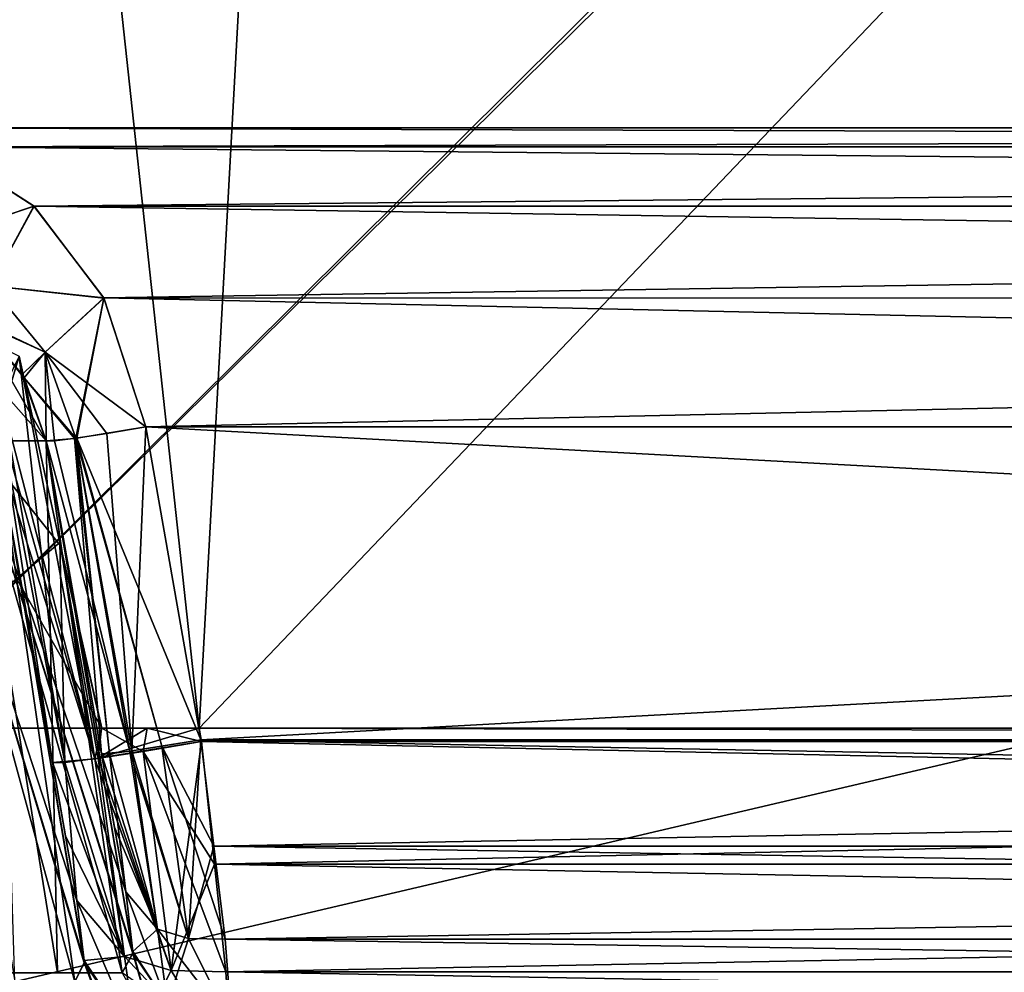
# Model space of a CAD drawing. Header units: millimetres. Extents: x -269 to 269, y -16 to 416.
# Tile 12 of 171: x -192 to -153, y 5 to 43. Entities that reach past the tile are written whole.
import ezdxf

# ---------------------------------------------------------------- set-up
doc = ezdxf.new("R2010")
doc.units = ezdxf.units.MM
doc.header["$LTSCALE"] = 65.185185
for name, color, linetype in [('139', 7, 'CONTINUOUS'), ('140', 7, 'CONTINUOUS'), ('159', 7, 'CONTINUOUS'), ('16', 7, 'CONTINUOUS'), ('160', 7, 'CONTINUOUS'), ('17', 7, 'CONTINUOUS'), ('171', 7, 'CONTINUOUS'), ('195', 7, 'CONTINUOUS'), ('196', 7, 'CONTINUOUS'), ('197', 7, 'CONTINUOUS'), ('199', 7, 'CONTINUOUS'), ('200', 7, 'CONTINUOUS'), ('210', 7, 'CONTINUOUS'), ('214', 7, 'CONTINUOUS'), ('215', 7, 'CONTINUOUS'), ('216', 7, 'CONTINUOUS'), ('217', 7, 'CONTINUOUS'), ('218', 7, 'CONTINUOUS'), ('229', 7, 'CONTINUOUS'), ('232', 7, 'CONTINUOUS'), ('36', 7, 'CONTINUOUS'), ('37', 7, 'CONTINUOUS'), ('41', 7, 'CONTINUOUS'), ('42', 7, 'CONTINUOUS'), ('5', 7, 'CONTINUOUS'), ('52', 7, 'CONTINUOUS'), ('53', 7, 'CONTINUOUS'), ('54', 7, 'CONTINUOUS'), ('55', 7, 'CONTINUOUS'), ('57', 7, 'CONTINUOUS'), ('58', 7, 'CONTINUOUS'), ('66', 7, 'CONTINUOUS'), ('67', 7, 'CONTINUOUS'), ('69', 7, 'CONTINUOUS'), ('7', 7, 'CONTINUOUS'), ('70', 7, 'CONTINUOUS'), ('71', 7, 'CONTINUOUS'), ('74', 7, 'CONTINUOUS'), ('75', 7, 'CONTINUOUS'), ('78', 7, 'CONTINUOUS')]:
    doc.layers.add(name, color=color, linetype=linetype)

msp = doc.modelspace()

# ---------------------------------------------------------------- linework, layer by layer
at = {"layer": '139', "linetype": 'Continuous'}
for points in [[(-172.75, 322, -13.616), (-218.213, 322, -13.616), (-198.134, 15, -24.337), (-172.75, 322, -13.616)], [(-172.75, 322, -13.616), (-198.134, 15, -24.337), (-172.75, 239, -16.514), (-172.75, 322, -13.616)], [(-198.134, 15, -24.337), (-184.985, 15, -24.337), (28.75, 239, -16.514), (-198.134, 15, -24.337)], [(-172.75, 239, -16.514), (-198.134, 15, -24.337), (-171.25, 239, -16.514), (-172.75, 239, -16.514)], [(-171.25, 239, -16.514), (-198.134, 15, -24.337), (27.25, 239, -16.514), (-171.25, 239, -16.514)], [(27.25, 239, -16.514), (-198.134, 15, -24.337), (28.75, 239, -16.514), (27.25, 239, -16.514)], [(28.75, 239, -16.514), (-184.985, 15, -24.337), (40.985, 15, -24.337), (28.75, 239, -16.514)], [(-184.985, 15, -24.337), (-184.893, 14.477, -24.355), (40.985, 15, -24.337), (-184.985, 15, -24.337)], [(40.985, 15, -24.337), (-184.893, 14.477, -24.355), (40.893, 14.477, -24.355), (40.985, 15, -24.337)]]:
    msp.add_3dface(points, dxfattribs=at)
at = {"layer": '140', "linetype": 'Continuous'}
for points in [[(40.893, 14.477, -24.355), (-184.893, 14.477, -24.355), (-184.379, 9.618, -25.345), (40.893, 14.477, -24.355)], [(40.893, 14.477, -24.355), (-184.379, 9.618, -25.345), (40.379, 9.618, -25.344), (40.893, 14.477, -24.355)], [(-184.379, 9.618, -25.345), (-183.928, 5.354, -27.858), (40.379, 9.618, -25.344), (-184.379, 9.618, -25.345)], [(40.379, 9.618, -25.344), (-183.928, 5.354, -27.858), (39.928, 5.354, -27.858), (40.379, 9.618, -25.344)], [(-183.928, 5.354, -27.858), (-183.672, 1.415, -32.985), (39.928, 5.354, -27.858), (-183.928, 5.354, -27.858)], [(39.928, 5.354, -27.858), (-183.672, 1.415, -32.985), (39.672, 1.416, -32.985), (39.928, 5.354, -27.858)]]:
    msp.add_3dface(points, dxfattribs=at)
at = {"layer": '159', "linetype": 'Continuous'}
for points in [[(-184.893, 14.477, -322.645), (40.893, 14.477, -322.645), (40.379, 9.618, -321.655), (-184.893, 14.477, -322.645)], [(-184.379, 9.618, -321.656), (-184.893, 14.477, -322.645), (40.379, 9.618, -321.655), (-184.379, 9.618, -321.656)], [(-183.928, 5.354, -319.142), (-184.379, 9.618, -321.656), (39.928, 5.354, -319.142), (-183.928, 5.354, -319.142)], [(39.928, 5.354, -319.142), (-184.379, 9.618, -321.656), (40.379, 9.618, -321.655), (39.928, 5.354, -319.142)], [(-183.672, 1.416, -314.015), (-183.928, 5.354, -319.142), (39.672, 1.415, -314.015), (-183.672, 1.416, -314.015)], [(39.672, 1.415, -314.015), (-183.928, 5.354, -319.142), (39.928, 5.354, -319.142), (39.672, 1.415, -314.015)]]:
    msp.add_3dface(points, dxfattribs=at)
at = {"layer": '16', "linetype": 'Continuous'}
for points in [[(74.339, 324, -331.453), (-218.339, 324, -331.453), (-199.685, 38.791, -321.493), (74.339, 324, -331.453)], [(-198.928, 38.791, -321.493), (74.339, 324, -331.453), (-199.685, 38.791, -321.493), (-198.928, 38.791, -321.493)], [(74.339, 324, -331.453), (-198.928, 38.791, -321.493), (54.928, 38.791, -321.493), (74.339, 324, -331.453)], [(-198.928, 38.791, -321.493), (-195.202, 38.043, -321.467), (54.928, 38.791, -321.493), (-198.928, 38.791, -321.493)], [(54.928, 38.791, -321.493), (-195.202, 38.043, -321.467), (51.205, 38.044, -321.467), (54.928, 38.791, -321.493)], [(51.205, 38.044, -321.467), (-195.202, 38.043, -321.467), (47.539, 35.698, -321.385), (51.205, 38.044, -321.467)], [(-195.202, 38.043, -321.467), (-191.532, 35.691, -321.385), (47.539, 35.698, -321.385), (-195.202, 38.043, -321.467)], [(47.539, 35.698, -321.385), (-191.532, 35.691, -321.385), (44.774, 32.054, -321.258), (47.539, 35.698, -321.385)], [(-191.532, 35.691, -321.385), (-188.772, 32.051, -321.258), (44.774, 32.054, -321.258), (-191.532, 35.691, -321.385)], [(-188.772, 32.051, -321.258), (-187.11, 26.944, -321.079), (44.774, 32.054, -321.258), (-188.772, 32.051, -321.258)], [(44.774, 32.054, -321.258), (-187.11, 26.944, -321.079), (43.11, 26.944, -321.079), (44.774, 32.054, -321.258)], [(-187.11, 26.944, -321.079), (-184.924, 14.546, -320.646), (43.11, 26.944, -321.079), (-187.11, 26.944, -321.079)], [(43.11, 26.944, -321.079), (-184.924, 14.546, -320.646), (40.924, 14.546, -320.646), (43.11, 26.944, -321.079)]]:
    msp.add_3dface(points, dxfattribs=at)
at = {"layer": '160', "linetype": 'Continuous'}
for points in [[(-218.213, 322, -333.384), (-172.75, 239, -330.486), (-184.985, 15, -322.663), (-218.213, 322, -333.384)], [(-198.134, 15, -322.663), (-218.213, 322, -333.384), (-184.985, 15, -322.663), (-198.134, 15, -322.663)], [(-184.985, 15, -322.663), (-172.75, 239, -330.486), (40.985, 15, -322.663), (-184.985, 15, -322.663)], [(-172.75, 239, -330.486), (-171.25, 239, -330.486), (54.134, 15, -322.663), (-172.75, 239, -330.486)], [(40.985, 15, -322.663), (-172.75, 239, -330.486), (54.134, 15, -322.663), (40.985, 15, -322.663)], [(54.134, 15, -322.663), (-171.25, 239, -330.486), (27.25, 239, -330.486), (54.134, 15, -322.663)], [(40.893, 14.477, -322.645), (-184.893, 14.477, -322.645), (-184.985, 15, -322.663), (40.893, 14.477, -322.645)], [(40.893, 14.477, -322.645), (-184.985, 15, -322.663), (40.985, 15, -322.663), (40.893, 14.477, -322.645)]]:
    msp.add_3dface(points, dxfattribs=at)
at = {"layer": '17', "linetype": 'Continuous'}
for points in [[(40.924, 14.546, -320.646), (-184.924, 14.546, -320.646), (-184.41, 10.335, -319.788), (40.924, 14.546, -320.646)], [(40.924, 14.546, -320.646), (-184.41, 10.335, -319.788), (40.41, 10.335, -319.788), (40.924, 14.546, -320.646)], [(-184.41, 10.335, -319.788), (-183.959, 6.641, -317.61), (40.41, 10.335, -319.788), (-184.41, 10.335, -319.788)], [(40.41, 10.335, -319.788), (-183.959, 6.641, -317.61), (39.959, 6.641, -317.61), (40.41, 10.335, -319.788)], [(-183.959, 6.641, -317.61), (-183.703, 3.223, -313.159), (39.959, 6.641, -317.61), (-183.959, 6.641, -317.61)], [(39.959, 6.641, -317.61), (-183.703, 3.223, -313.159), (39.703, 3.223, -313.159), (39.959, 6.641, -317.61)]]:
    msp.add_3dface(points, dxfattribs=at)
at = {"layer": '171', "linetype": 'Continuous'}
for points in [[(-188.854, 15, -25.709), (-198.134, 15, -24.337), (-199.306, 15, -25.709), (-188.854, 15, -25.709)], [(-184.985, 15, -24.337), (-198.134, 15, -24.337), (-187.048, 15, -24.692), (-184.985, 15, -24.337)], [(-187.048, 15, -24.692), (-198.134, 15, -24.337), (-188.854, 15, -25.709), (-187.048, 15, -24.692)]]:
    msp.add_3dface(points, dxfattribs=at)
at = {"layer": '195', "linetype": 'Continuous'}
for points in [[(-193.004, 26.132, -29.915), (-192.992, 26.065, -30.708), (-190.802, 13.644, -30.351), (-193.004, 26.132, -29.915)], [(-192.992, 26.065, -30.708), (-192.988, 26.042, -31.503), (-190.802, 13.644, -30.351), (-192.992, 26.065, -30.708)], [(-190.802, 13.644, -30.351), (-192.988, 26.042, -31.503), (-189.836, 8.169, -32.454), (-190.802, 13.644, -30.351)], [(-189.836, 8.169, -32.454), (-192.988, 26.042, -31.503), (-192.988, 26.042, -32.454), (-189.836, 8.169, -32.454)], [(-190.289, 10.735, -30.942), (-190.802, 13.644, -30.351), (-189.836, 8.169, -32.454), (-190.289, 10.735, -30.942)]]:
    msp.add_3dface(points, dxfattribs=at)
at = {"layer": '196', "linetype": 'Continuous'}
for points in [[(-189.121, 13.795, -26.188), (-192.128, 29.746, -25.838), (-192.73, 27.696, -27.372), (-189.121, 13.795, -26.188)], [(-190.485, 22.231, -25.772), (-192.128, 29.746, -25.838), (-189.121, 13.795, -26.188), (-190.485, 22.231, -25.772)], [(-192.876, 27.114, -28.019), (-189.121, 13.795, -26.188), (-192.73, 27.696, -27.372), (-192.876, 27.114, -28.019)], [(-193.004, 26.132, -29.915), (-189.121, 13.795, -26.188), (-192.876, 27.114, -28.019), (-193.004, 26.132, -29.915)], [(-193.004, 26.132, -29.915), (-190.802, 13.644, -30.351), (-189.121, 13.795, -26.188), (-193.004, 26.132, -29.915)], [(-188.854, 15, -25.709), (-190.485, 22.231, -25.772), (-189.121, 13.795, -26.188), (-188.854, 15, -25.709)], [(-187.21, 14.085, -24.849), (-188.854, 15, -25.709), (-189.121, 13.795, -26.188), (-187.21, 14.085, -24.849)], [(-187.048, 15, -24.692), (-188.854, 15, -25.709), (-187.21, 14.085, -24.849), (-187.048, 15, -24.692)], [(-184.893, 14.477, -24.355), (-187.048, 15, -24.692), (-187.21, 14.085, -24.849), (-184.893, 14.477, -24.355)], [(-184.893, 14.477, -24.355), (-184.985, 15, -24.337), (-187.048, 15, -24.692), (-184.893, 14.477, -24.355)]]:
    msp.add_3dface(points, dxfattribs=at)
at = {"layer": '197', "linetype": 'Continuous'}
for points in [[(-188.854, 15, -25.709), (-199.306, 15, -25.709), (-199.306, 33.321, -25.869), (-188.854, 15, -25.709)], [(-188.854, 15, -25.709), (-199.306, 33.321, -25.869), (-190.485, 22.231, -25.772), (-188.854, 15, -25.709)], [(-199.306, 33.321, -25.869), (-192.128, 29.746, -25.838), (-190.485, 22.231, -25.772), (-199.306, 33.321, -25.869)]]:
    msp.add_3dface(points, dxfattribs=at)
at = {"layer": '199', "linetype": 'Continuous'}
for points in [[(-184.379, 9.618, -25.345), (-184.893, 14.477, -24.355), (-187.21, 14.085, -24.849), (-184.379, 9.618, -25.345)], [(-187.21, 14.085, -24.849), (-189.121, 13.795, -26.188), (-186.101, 5.395, -28.366), (-187.21, 14.085, -24.849)], [(-183.928, 5.354, -27.858), (-184.379, 9.618, -25.345), (-187.21, 14.085, -24.849), (-183.928, 5.354, -27.858)], [(-183.928, 5.354, -27.858), (-187.21, 14.085, -24.849), (-186.101, 5.395, -28.366), (-183.928, 5.354, -27.858)], [(-189.121, 13.795, -26.188), (-190.802, 13.644, -30.351), (-187.944, 5.951, -29.415), (-189.121, 13.795, -26.188)], [(-186.101, 5.395, -28.366), (-189.121, 13.795, -26.188), (-187.944, 5.951, -29.415), (-186.101, 5.395, -28.366)], [(-190.802, 13.644, -30.351), (-190.289, 10.735, -30.942), (-187.944, 5.951, -29.415), (-190.802, 13.644, -30.351)], [(-190.289, 10.735, -30.942), (-189.836, 8.169, -32.454), (-187.944, 5.951, -29.415), (-190.289, 10.735, -30.942)]]:
    msp.add_3dface(points, dxfattribs=at)
at = {"layer": '200', "linetype": 'Continuous'}
for points in [[(-187.944, 5.951, -29.415), (-189.836, 8.169, -32.454), (-187.489, 2.689, -33.498), (-187.944, 5.951, -29.415)], [(-187.489, 2.689, -33.498), (-189.836, 8.169, -32.454), (-189.548, 5.801, -34.925), (-187.489, 2.689, -33.498)], [(-183.672, 1.415, -32.985), (-186.101, 5.395, -28.366), (-187.944, 5.951, -29.415), (-183.672, 1.415, -32.985)], [(-183.672, 1.415, -32.985), (-187.944, 5.951, -29.415), (-187.489, 2.689, -33.498), (-183.672, 1.415, -32.985)], [(-189.92, 4.958, -37.974), (-187.923, 1.403, -38.451), (-189.55, 5.705, -35.095), (-189.92, 4.958, -37.974)], [(-187.923, 1.403, -38.451), (-189.548, 5.801, -34.925), (-189.55, 5.705, -35.095), (-187.923, 1.403, -38.451)], [(-187.489, 2.689, -33.498), (-189.548, 5.801, -34.925), (-187.923, 1.403, -38.451), (-187.489, 2.689, -33.498)], [(-183.672, 1.415, -32.985), (-183.928, 5.354, -27.858), (-186.101, 5.395, -28.366), (-183.672, 1.415, -32.985)]]:
    msp.add_3dface(points, dxfattribs=at)
at = {"layer": '210', "linetype": 'Continuous'}
for points in [[(-189.836, 8.169, -32.454), (-192.988, 26.042, -32.454), (-195.675, 26.042, -42.483), (-189.836, 8.169, -32.454)], [(-189.548, 5.801, -34.925), (-189.836, 8.169, -32.454), (-195.675, 26.042, -42.483), (-189.548, 5.801, -34.925)], [(-189.55, 5.705, -35.095), (-189.548, 5.801, -34.925), (-195.675, 26.042, -42.483), (-189.55, 5.705, -35.095)], [(-189.92, 4.958, -37.974), (-189.55, 5.705, -35.095), (-195.675, 26.042, -42.483), (-189.92, 4.958, -37.974)], [(-192.294, 4.958, -44.058), (-189.92, 4.958, -37.974), (-195.675, 26.042, -42.483), (-192.294, 4.958, -44.058)]]:
    msp.add_3dface(points, dxfattribs=at)
at = {"layer": '214', "linetype": 'Continuous'}
for points in [[(-189.836, 8.169, -314.546), (-187.944, 5.951, -317.586), (-189.548, 5.802, -312.077), (-189.836, 8.169, -314.546)], [(-189.548, 5.802, -312.077), (-187.944, 5.951, -317.586), (-187.489, 2.689, -313.502), (-189.548, 5.802, -312.077)], [(-187.944, 5.951, -317.586), (-186.101, 5.395, -318.634), (-187.489, 2.689, -313.502), (-187.944, 5.951, -317.586)], [(-187.489, 2.689, -313.502), (-189.92, 4.958, -309.026), (-189.549, 5.725, -311.941), (-187.489, 2.689, -313.502)], [(-189.548, 5.802, -312.077), (-187.489, 2.689, -313.502), (-189.549, 5.725, -311.941), (-189.548, 5.802, -312.077)], [(-186.101, 5.395, -318.634), (-183.672, 1.416, -314.015), (-187.489, 2.689, -313.502), (-186.101, 5.395, -318.634)], [(-183.928, 5.354, -319.142), (-183.672, 1.416, -314.015), (-186.101, 5.395, -318.634), (-183.928, 5.354, -319.142)]]:
    msp.add_3dface(points, dxfattribs=at)
at = {"layer": '215', "linetype": 'Continuous'}
for points in [[(-184.893, 14.477, -322.645), (-186.101, 5.395, -318.634), (-188.995, 13.813, -320.939), (-184.893, 14.477, -322.645)], [(-184.893, 14.477, -322.645), (-184.379, 9.618, -321.656), (-186.101, 5.395, -318.634), (-184.893, 14.477, -322.645)], [(-188.995, 13.813, -320.939), (-187.944, 5.951, -317.586), (-190.314, 13.648, -319.001), (-188.995, 13.813, -320.939)], [(-186.101, 5.395, -318.634), (-187.944, 5.951, -317.586), (-188.995, 13.813, -320.939), (-186.101, 5.395, -318.634)], [(-190.314, 13.648, -319.001), (-189.836, 8.169, -314.546), (-190.802, 13.644, -316.649), (-190.314, 13.648, -319.001)], [(-190.802, 13.644, -316.649), (-189.836, 8.169, -314.546), (-190.289, 10.734, -316.057), (-190.802, 13.644, -316.649)], [(-187.944, 5.951, -317.586), (-189.836, 8.169, -314.546), (-190.314, 13.648, -319.001), (-187.944, 5.951, -317.586)], [(-184.379, 9.618, -321.656), (-183.928, 5.354, -319.142), (-186.101, 5.395, -318.634), (-184.379, 9.618, -321.656)]]:
    msp.add_3dface(points, dxfattribs=at)
at = {"layer": '216', "linetype": 'Continuous'}
for points in [[(-192.128, 29.746, -321.162), (-190.314, 13.648, -319.001), (-192.73, 27.697, -319.628), (-192.128, 29.746, -321.162)], [(-190.314, 13.648, -319.001), (-192.128, 29.746, -321.162), (-190.516, 22.368, -321.227), (-190.314, 13.648, -319.001)], [(-192.73, 27.697, -319.628), (-190.314, 13.648, -319.001), (-192.876, 27.115, -318.982), (-192.73, 27.697, -319.628)], [(-192.876, 27.115, -318.982), (-190.802, 13.644, -316.649), (-193.004, 26.132, -317.085), (-192.876, 27.115, -318.982)], [(-190.314, 13.648, -319.001), (-190.802, 13.644, -316.649), (-192.876, 27.115, -318.982), (-190.314, 13.648, -319.001)], [(-188.995, 13.813, -320.939), (-190.314, 13.648, -319.001), (-190.516, 22.368, -321.227), (-188.995, 13.813, -320.939)], [(-188.855, 15, -321.291), (-188.995, 13.813, -320.939), (-190.516, 22.368, -321.227), (-188.855, 15, -321.291)], [(-184.985, 15, -322.663), (-184.893, 14.477, -322.645), (-188.995, 13.813, -320.939), (-184.985, 15, -322.663)], [(-184.985, 15, -322.663), (-188.995, 13.813, -320.939), (-187.046, 15, -322.309), (-184.985, 15, -322.663)], [(-187.046, 15, -322.309), (-188.995, 13.813, -320.939), (-188.855, 15, -321.291), (-187.046, 15, -322.309)]]:
    msp.add_3dface(points, dxfattribs=at)
at = {"layer": '217', "linetype": 'Continuous'}
for points in [[(-190.516, 22.368, -321.227), (-192.128, 29.746, -321.162), (-199.306, 15, -321.291), (-190.516, 22.368, -321.227)], [(-188.855, 15, -321.291), (-190.516, 22.368, -321.227), (-199.306, 15, -321.291), (-188.855, 15, -321.291)]]:
    msp.add_3dface(points, dxfattribs=at)
at = {"layer": '218', "linetype": 'Continuous'}
for points in [[(-198.134, 15, -322.663), (-188.855, 15, -321.291), (-199.306, 15, -321.291), (-198.134, 15, -322.663)], [(-198.134, 15, -322.663), (-184.985, 15, -322.663), (-187.046, 15, -322.309), (-198.134, 15, -322.663)], [(-198.134, 15, -322.663), (-187.046, 15, -322.309), (-188.855, 15, -321.291), (-198.134, 15, -322.663)]]:
    msp.add_3dface(points, dxfattribs=at)
at = {"layer": '229', "linetype": 'Continuous'}
for points in [[(-189.92, 4.958, -309.026), (-192.294, 4.958, -302.942), (-192.988, 26.042, -314.546), (-189.92, 4.958, -309.026)], [(-189.549, 5.725, -311.941), (-189.92, 4.958, -309.026), (-192.988, 26.042, -314.546), (-189.549, 5.725, -311.941)], [(-189.836, 8.169, -314.546), (-189.548, 5.802, -312.077), (-192.988, 26.042, -314.546), (-189.836, 8.169, -314.546)], [(-189.548, 5.802, -312.077), (-189.549, 5.725, -311.941), (-192.988, 26.042, -314.546), (-189.548, 5.802, -312.077)]]:
    msp.add_3dface(points, dxfattribs=at)
at = {"layer": '232', "linetype": 'Continuous'}
for points in [[(-193.004, 26.132, -317.085), (-190.802, 13.644, -316.649), (-192.992, 26.065, -316.292), (-193.004, 26.132, -317.085)], [(-190.802, 13.644, -316.649), (-192.988, 26.042, -315.497), (-192.992, 26.065, -316.292), (-190.802, 13.644, -316.649)], [(-190.289, 10.734, -316.057), (-189.836, 8.169, -314.546), (-192.988, 26.042, -314.546), (-190.289, 10.734, -316.057)], [(-190.802, 13.644, -316.649), (-190.289, 10.734, -316.057), (-192.988, 26.042, -314.546), (-190.802, 13.644, -316.649)], [(-190.802, 13.644, -316.649), (-192.988, 26.042, -314.546), (-192.988, 26.042, -315.497), (-190.802, 13.644, -316.649)]]:
    msp.add_3dface(points, dxfattribs=at)
at = {"layer": '36', "linetype": 'Continuous'}
for points in [[(-184.924, 14.546, -26.354), (40.924, 14.546, -26.354), (40.41, 10.335, -27.212), (-184.924, 14.546, -26.354)], [(-184.41, 10.335, -27.212), (-184.924, 14.546, -26.354), (40.41, 10.335, -27.212), (-184.41, 10.335, -27.212)], [(-183.959, 6.641, -29.39), (-184.41, 10.335, -27.212), (39.959, 6.641, -29.39), (-183.959, 6.641, -29.39)], [(39.959, 6.641, -29.39), (-184.41, 10.335, -27.212), (40.41, 10.335, -27.212), (39.959, 6.641, -29.39)], [(-183.703, 3.223, -33.841), (-183.959, 6.641, -29.39), (39.703, 3.223, -33.841), (-183.703, 3.223, -33.841)], [(39.703, 3.223, -33.841), (-183.959, 6.641, -29.39), (39.959, 6.641, -29.39), (39.703, 3.223, -33.841)]]:
    msp.add_3dface(points, dxfattribs=at)
at = {"layer": '37', "linetype": 'Continuous'}
for points in [[(-218.339, 324, -15.547), (74.339, 324, -15.547), (55.685, 38.791, -25.507), (-218.339, 324, -15.547)], [(-198.928, 38.791, -25.507), (-218.339, 324, -15.547), (54.928, 38.791, -25.507), (-198.928, 38.791, -25.507)], [(54.928, 38.791, -25.507), (-218.339, 324, -15.547), (55.685, 38.791, -25.507), (54.928, 38.791, -25.507)], [(-195.205, 38.044, -25.533), (-198.928, 38.791, -25.507), (51.202, 38.043, -25.533), (-195.205, 38.044, -25.533)], [(51.202, 38.043, -25.533), (-198.928, 38.791, -25.507), (54.928, 38.791, -25.507), (51.202, 38.043, -25.533)], [(-191.539, 35.698, -25.615), (-195.205, 38.044, -25.533), (51.202, 38.043, -25.533), (-191.539, 35.698, -25.615)], [(47.532, 35.691, -25.615), (-191.539, 35.698, -25.615), (51.202, 38.043, -25.533), (47.532, 35.691, -25.615)], [(-188.774, 32.054, -25.742), (-191.539, 35.698, -25.615), (47.532, 35.691, -25.615), (-188.774, 32.054, -25.742)], [(44.772, 32.051, -25.742), (-188.774, 32.054, -25.742), (47.532, 35.691, -25.615), (44.772, 32.051, -25.742)], [(-187.11, 26.944, -25.921), (-188.774, 32.054, -25.742), (43.11, 26.944, -25.921), (-187.11, 26.944, -25.921)], [(43.11, 26.944, -25.921), (-188.774, 32.054, -25.742), (44.772, 32.051, -25.742), (43.11, 26.944, -25.921)], [(40.924, 14.546, -26.354), (-184.924, 14.546, -26.354), (-187.11, 26.944, -25.921), (40.924, 14.546, -26.354)], [(40.924, 14.546, -26.354), (-187.11, 26.944, -25.921), (43.11, 26.944, -25.921), (40.924, 14.546, -26.354)]]:
    msp.add_3dface(points, dxfattribs=at)
at = {"layer": '41', "linetype": 'Continuous'}
for points in [[(-191.049, 26.389, -32.454), (-193.785, 31.128, -32.454), (-191.049, 26.389, -29.918), (-191.049, 26.389, -32.454)], [(-191.049, 26.389, -29.918), (-193.785, 31.128, -32.454), (-191.932, 28.882, -30.06), (-191.049, 26.389, -29.918)], [(-191.932, 28.882, -30.06), (-193.785, 31.128, -32.454), (-193.775, 31.119, -30.584), (-191.932, 28.882, -30.06)]]:
    msp.add_3dface(points, dxfattribs=at)
at = {"layer": '42', "linetype": 'Continuous'}
msp.add_3dface([(-193.785, 31.128, -32.454), (-191.049, 26.389, -32.454), (-193.996, 26.389, -43.452), (-193.785, 31.128, -32.454)], dxfattribs=at)
at = {"layer": '5', "linetype": 'Continuous'}
for points in [[(-213.5, 100, 19), (-213.5, -16, 19), (213.5, -16, 19), (-213.5, 100, 19)], [(-213.5, 100, 19), (213.5, -16, 19), (213.5, 100, 19), (-213.5, 100, 19)]]:
    msp.add_3dface(points, dxfattribs=at)
at = {"layer": '52', "linetype": 'Continuous'}
for points in [[(-187.898, 8.516, -32.454), (-186.636, 7.037, -30.427), (-187.621, 6.15, -35.127), (-187.898, 8.516, -32.454)], [(-187.621, 6.15, -35.127), (-186.636, 7.037, -30.427), (-186.247, 4.072, -34.182), (-187.621, 6.15, -35.127)], [(-186.636, 7.037, -30.427), (-185.408, 6.667, -29.729), (-186.247, 4.072, -34.182), (-186.636, 7.037, -30.427)], [(-185.408, 6.667, -29.729), (-183.703, 3.223, -33.841), (-186.247, 4.072, -34.182), (-185.408, 6.667, -29.729)], [(-183.959, 6.641, -29.39), (-183.703, 3.223, -33.841), (-185.408, 6.667, -29.729), (-183.959, 6.641, -29.39)], [(-186.247, 4.072, -34.182), (-188.036, 5.305, -38.43), (-187.622, 6.105, -35.211), (-186.247, 4.072, -34.182)], [(-187.621, 6.15, -35.127), (-186.247, 4.072, -34.182), (-187.622, 6.105, -35.211), (-187.621, 6.15, -35.127)]]:
    msp.add_3dface(points, dxfattribs=at)
at = {"layer": '53', "linetype": 'Continuous'}
for points in [[(-184.924, 14.546, -26.354), (-185.408, 6.667, -29.729), (-187.659, 14.104, -27.491), (-184.924, 14.546, -26.354)], [(-184.924, 14.546, -26.354), (-184.41, 10.335, -27.212), (-185.408, 6.667, -29.729), (-184.924, 14.546, -26.354)], [(-187.659, 14.104, -27.491), (-186.636, 7.037, -30.427), (-188.538, 13.994, -28.784), (-187.659, 14.104, -27.491)], [(-185.408, 6.667, -29.729), (-186.636, 7.037, -30.427), (-187.659, 14.104, -27.491), (-185.408, 6.667, -29.729)], [(-188.538, 13.994, -28.784), (-187.898, 8.516, -32.454), (-188.863, 13.991, -30.351), (-188.538, 13.994, -28.784)], [(-188.863, 13.991, -30.351), (-187.898, 8.516, -32.454), (-188.35, 11.081, -30.943), (-188.863, 13.991, -30.351)], [(-186.636, 7.037, -30.427), (-187.898, 8.516, -32.454), (-188.538, 13.994, -28.784), (-186.636, 7.037, -30.427)], [(-184.41, 10.335, -27.212), (-183.959, 6.641, -29.39), (-185.408, 6.667, -29.729), (-184.41, 10.335, -27.212)]]:
    msp.add_3dface(points, dxfattribs=at)
at = {"layer": '54', "linetype": 'Continuous'}
for points in [[(-187.11, 26.944, -25.921), (-187.659, 14.104, -27.491), (-188.654, 26.683, -26.25), (-187.11, 26.944, -25.921)], [(-187.11, 26.944, -25.921), (-184.924, 14.546, -26.354), (-187.659, 14.104, -27.491), (-187.11, 26.944, -25.921)], [(-188.654, 26.683, -26.25), (-187.659, 14.104, -27.491), (-189.882, 26.496, -27.095), (-188.654, 26.683, -26.25)], [(-188.863, 13.991, -30.351), (-191.049, 26.389, -29.918), (-189.929, 26.49, -27.143), (-188.863, 13.991, -30.351)], [(-189.882, 26.496, -27.095), (-188.538, 13.994, -28.784), (-189.929, 26.49, -27.143), (-189.882, 26.496, -27.095)], [(-188.538, 13.994, -28.784), (-188.863, 13.991, -30.351), (-189.929, 26.49, -27.143), (-188.538, 13.994, -28.784)], [(-187.659, 14.104, -27.491), (-188.538, 13.994, -28.784), (-189.882, 26.496, -27.095), (-187.659, 14.104, -27.491)]]:
    msp.add_3dface(points, dxfattribs=at)
at = {"layer": '55', "linetype": 'Continuous'}
for points in [[(-195.205, 38.044, -25.533), (-191.539, 35.698, -25.615), (-196.018, 34.184, -27.235), (-195.205, 38.044, -25.533)], [(-196.018, 34.184, -27.235), (-191.539, 35.698, -25.615), (-193.258, 32.535, -27.146), (-196.018, 34.184, -27.235)], [(-191.539, 35.698, -25.615), (-188.774, 32.054, -25.742), (-193.258, 32.535, -27.146), (-191.539, 35.698, -25.615)], [(-193.775, 31.119, -30.584), (-193.258, 32.535, -27.146), (-191.091, 29.912, -27.062), (-193.775, 31.119, -30.584)], [(-193.258, 32.535, -27.146), (-188.774, 32.054, -25.742), (-191.091, 29.912, -27.062), (-193.258, 32.535, -27.146)], [(-188.774, 32.054, -25.742), (-187.11, 26.944, -25.921), (-191.091, 29.912, -27.062), (-188.774, 32.054, -25.742)], [(-191.932, 28.882, -30.06), (-193.775, 31.119, -30.584), (-191.091, 29.912, -27.062), (-191.932, 28.882, -30.06)], [(-189.882, 26.496, -27.095), (-191.932, 28.882, -30.06), (-191.091, 29.912, -27.062), (-189.882, 26.496, -27.095)], [(-187.11, 26.944, -25.921), (-188.654, 26.683, -26.25), (-191.091, 29.912, -27.062), (-187.11, 26.944, -25.921)], [(-188.654, 26.683, -26.25), (-189.882, 26.496, -27.095), (-191.091, 29.912, -27.062), (-188.654, 26.683, -26.25)], [(-191.049, 26.389, -29.918), (-191.932, 28.882, -30.06), (-189.929, 26.49, -27.143), (-191.049, 26.389, -29.918)], [(-191.932, 28.882, -30.06), (-189.882, 26.496, -27.095), (-189.929, 26.49, -27.143), (-191.932, 28.882, -30.06)]]:
    msp.add_3dface(points, dxfattribs=at)
at = {"layer": '57', "linetype": 'Continuous'}
for points in [[(-191.049, 26.389, -32.454), (-191.049, 26.389, -29.918), (-188.863, 13.991, -30.351), (-191.049, 26.389, -32.454)], [(-187.898, 8.516, -32.454), (-191.049, 26.389, -32.454), (-188.35, 11.081, -30.943), (-187.898, 8.516, -32.454)], [(-191.049, 26.389, -32.454), (-188.863, 13.991, -30.351), (-188.35, 11.081, -30.943), (-191.049, 26.389, -32.454)]]:
    msp.add_3dface(points, dxfattribs=at)
at = {"layer": '58', "linetype": 'Continuous'}
for points in [[(-193.996, 26.389, -43.452), (-190.604, 5.305, -45.007), (-194.863, 5.305, -50.637), (-193.996, 26.389, -43.452)], [(-193.996, 26.389, -43.452), (-191.049, 26.389, -32.454), (-190.604, 5.305, -45.007), (-193.996, 26.389, -43.452)], [(-191.049, 26.389, -32.454), (-188.036, 5.305, -38.43), (-190.604, 5.305, -45.007), (-191.049, 26.389, -32.454)], [(-188.036, 5.305, -38.43), (-191.049, 26.389, -32.454), (-187.622, 6.105, -35.211), (-188.036, 5.305, -38.43)], [(-191.049, 26.389, -32.454), (-187.898, 8.516, -32.454), (-187.621, 6.15, -35.127), (-191.049, 26.389, -32.454)], [(-191.049, 26.389, -32.454), (-187.621, 6.15, -35.127), (-187.622, 6.105, -35.211), (-191.049, 26.389, -32.454)]]:
    msp.add_3dface(points, dxfattribs=at)
at = {"layer": '66', "linetype": 'Continuous'}
for points in [[(-192.007, 29.014, -316.919), (-193.885, 31.211, -316.386), (-193.785, 31.128, -314.546), (-192.007, 29.014, -316.919)], [(-191.049, 26.389, -314.546), (-192.007, 29.014, -316.919), (-193.785, 31.128, -314.546), (-191.049, 26.389, -314.546)], [(-191.049, 26.389, -317.082), (-192.007, 29.014, -316.919), (-191.049, 26.389, -314.546), (-191.049, 26.389, -317.082)]]:
    msp.add_3dface(points, dxfattribs=at)
at = {"layer": '67', "linetype": 'Continuous'}
for points in [[(-191.532, 35.691, -321.385), (-195.202, 38.043, -321.467), (-196.018, 34.184, -319.765), (-191.532, 35.691, -321.385)], [(-191.532, 35.691, -321.385), (-196.018, 34.184, -319.765), (-193.258, 32.535, -319.854), (-191.532, 35.691, -321.385)], [(-188.772, 32.051, -321.258), (-191.532, 35.691, -321.385), (-193.258, 32.535, -319.854), (-188.772, 32.051, -321.258)], [(-193.258, 32.535, -319.854), (-193.885, 31.211, -316.386), (-191.091, 29.912, -319.938), (-193.258, 32.535, -319.854)], [(-188.772, 32.051, -321.258), (-193.258, 32.535, -319.854), (-191.091, 29.912, -319.938), (-188.772, 32.051, -321.258)], [(-188.772, 32.051, -321.258), (-191.091, 29.912, -319.938), (-189.879, 26.497, -319.908), (-188.772, 32.051, -321.258)], [(-188.772, 32.051, -321.258), (-189.879, 26.497, -319.908), (-189.845, 26.502, -319.942), (-188.772, 32.051, -321.258)], [(-187.11, 26.944, -321.079), (-188.772, 32.051, -321.258), (-189.845, 26.502, -319.942), (-187.11, 26.944, -321.079)], [(-193.885, 31.211, -316.386), (-192.007, 29.014, -316.919), (-191.091, 29.912, -319.938), (-193.885, 31.211, -316.386)], [(-192.007, 29.014, -316.919), (-191.049, 26.389, -317.082), (-191.091, 29.912, -319.938), (-192.007, 29.014, -316.919)], [(-191.091, 29.912, -319.938), (-191.049, 26.389, -317.082), (-190.725, 26.392, -318.649), (-191.091, 29.912, -319.938)], [(-189.879, 26.497, -319.908), (-191.091, 29.912, -319.938), (-190.725, 26.392, -318.649), (-189.879, 26.497, -319.908)]]:
    msp.add_3dface(points, dxfattribs=at)
at = {"layer": '69', "linetype": 'Continuous'}
for points in [[(-184.924, 14.546, -320.646), (-187.11, 26.944, -321.079), (-189.845, 26.502, -319.942), (-184.924, 14.546, -320.646)], [(-190.725, 26.392, -318.649), (-191.049, 26.389, -317.082), (-187.743, 14.092, -319.424), (-190.725, 26.392, -318.649)], [(-187.743, 14.092, -319.424), (-191.049, 26.389, -317.082), (-188.863, 13.991, -316.649), (-187.743, 14.092, -319.424)], [(-189.879, 26.497, -319.908), (-190.725, 26.392, -318.649), (-187.743, 14.092, -319.424), (-189.879, 26.497, -319.908)], [(-189.845, 26.502, -319.942), (-189.879, 26.497, -319.908), (-186.468, 14.286, -320.317), (-189.845, 26.502, -319.942)], [(-186.468, 14.286, -320.317), (-189.879, 26.497, -319.908), (-187.743, 14.092, -319.424), (-186.468, 14.286, -320.317)], [(-184.924, 14.546, -320.646), (-189.845, 26.502, -319.942), (-186.468, 14.286, -320.317), (-184.924, 14.546, -320.646)]]:
    msp.add_3dface(points, dxfattribs=at)
at = {"layer": '7', "linetype": 'Continuous'}
for points in [[(-213.5, 0), (-213.5, 100), (213.5, 100), (-213.5, 0)], [(213.5, 0), (-213.5, 0), (213.5, 100), (213.5, 0)]]:
    msp.add_3dface(points, dxfattribs=at)
at = {"layer": '70', "linetype": 'Continuous'}
for points in [[(-184.41, 10.335, -319.788), (-184.924, 14.546, -320.646), (-186.468, 14.286, -320.317), (-184.41, 10.335, -319.788)], [(-187.743, 14.092, -319.424), (-188.863, 13.991, -316.649), (-186.636, 7.038, -316.572), (-187.743, 14.092, -319.424)], [(-186.468, 14.286, -320.317), (-187.743, 14.092, -319.424), (-185.408, 6.667, -317.271), (-186.468, 14.286, -320.317)], [(-185.408, 6.667, -317.271), (-187.743, 14.092, -319.424), (-186.636, 7.038, -316.572), (-185.408, 6.667, -317.271)], [(-183.959, 6.641, -317.61), (-184.41, 10.335, -319.788), (-186.468, 14.286, -320.317), (-183.959, 6.641, -317.61)], [(-183.959, 6.641, -317.61), (-186.468, 14.286, -320.317), (-185.408, 6.667, -317.271), (-183.959, 6.641, -317.61)], [(-186.636, 7.038, -316.572), (-188.863, 13.991, -316.649), (-188.35, 11.083, -316.058), (-186.636, 7.038, -316.572)], [(-187.898, 8.516, -314.546), (-186.636, 7.038, -316.572), (-188.35, 11.083, -316.058), (-187.898, 8.516, -314.546)]]:
    msp.add_3dface(points, dxfattribs=at)
at = {"layer": '71', "linetype": 'Continuous'}
for points in [[(-186.636, 7.038, -316.572), (-187.898, 8.516, -314.546), (-186.247, 4.072, -312.818), (-186.636, 7.038, -316.572)], [(-186.247, 4.072, -312.818), (-187.898, 8.516, -314.546), (-187.621, 6.149, -311.871), (-186.247, 4.072, -312.818)], [(-183.703, 3.223, -313.159), (-185.408, 6.667, -317.271), (-186.636, 7.038, -316.572), (-183.703, 3.223, -313.159)], [(-183.703, 3.223, -313.159), (-186.636, 7.038, -316.572), (-186.247, 4.072, -312.818), (-183.703, 3.223, -313.159)], [(-183.703, 3.223, -313.159), (-183.959, 6.641, -317.61), (-185.408, 6.667, -317.271), (-183.703, 3.223, -313.159)], [(-188.036, 5.305, -308.57), (-186.704, 2.935, -308.252), (-187.623, 6.076, -311.732), (-188.036, 5.305, -308.57)], [(-186.704, 2.935, -308.252), (-187.621, 6.149, -311.871), (-187.623, 6.076, -311.732), (-186.704, 2.935, -308.252)], [(-186.247, 4.072, -312.818), (-187.621, 6.149, -311.871), (-186.704, 2.935, -308.252), (-186.247, 4.072, -312.818)]]:
    msp.add_3dface(points, dxfattribs=at)
at = {"layer": '74', "linetype": 'Continuous'}
for points in [[(-194.863, 5.305, -296.363), (-190.604, 5.305, -301.993), (-193.996, 26.389, -303.548), (-194.863, 5.305, -296.363)], [(-187.898, 8.516, -314.546), (-191.049, 26.389, -314.546), (-193.996, 26.389, -303.548), (-187.898, 8.516, -314.546)], [(-187.621, 6.149, -311.871), (-187.898, 8.516, -314.546), (-193.996, 26.389, -303.548), (-187.621, 6.149, -311.871)], [(-187.623, 6.076, -311.732), (-187.621, 6.149, -311.871), (-193.996, 26.389, -303.548), (-187.623, 6.076, -311.732)], [(-188.036, 5.305, -308.57), (-187.623, 6.076, -311.732), (-193.996, 26.389, -303.548), (-188.036, 5.305, -308.57)], [(-190.604, 5.305, -301.993), (-188.036, 5.305, -308.57), (-193.996, 26.389, -303.548), (-190.604, 5.305, -301.993)]]:
    msp.add_3dface(points, dxfattribs=at)
at = {"layer": '75', "linetype": 'Continuous'}
for points in [[(-191.049, 26.389, -314.546), (-193.785, 31.128, -314.546), (-195.251, 31.128, -307.175), (-191.049, 26.389, -314.546)], [(-193.996, 26.389, -303.548), (-191.049, 26.389, -314.546), (-195.251, 31.128, -307.175), (-193.996, 26.389, -303.548)]]:
    msp.add_3dface(points, dxfattribs=at)
at = {"layer": '78', "linetype": 'Continuous'}
for points in [[(-191.049, 26.389, -317.082), (-191.049, 26.389, -314.546), (-187.898, 8.516, -314.546), (-191.049, 26.389, -317.082)], [(-188.863, 13.991, -316.649), (-191.049, 26.389, -317.082), (-187.898, 8.516, -314.546), (-188.863, 13.991, -316.649)], [(-188.863, 13.991, -316.649), (-187.898, 8.516, -314.546), (-188.35, 11.083, -316.058), (-188.863, 13.991, -316.649)]]:
    msp.add_3dface(points, dxfattribs=at)

doc.saveas('drawing.dxf')
